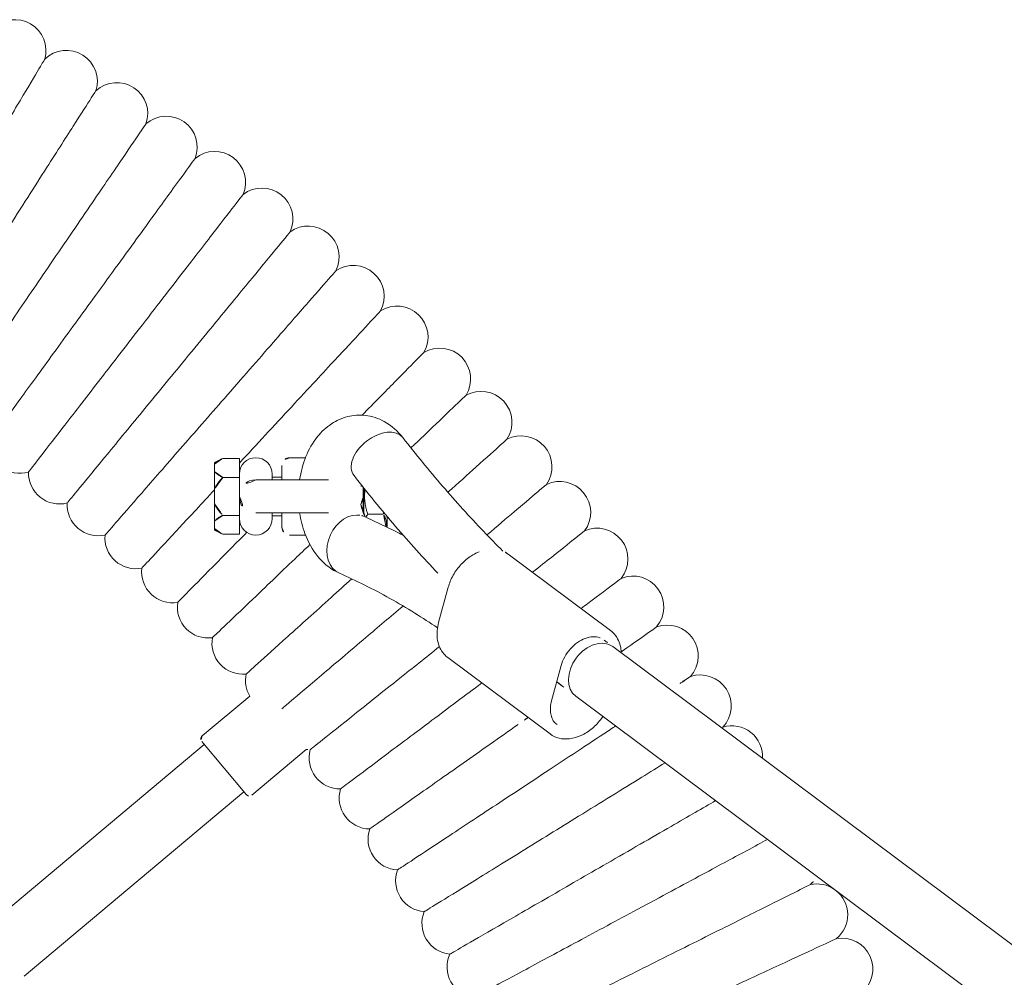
# Model space of a CAD drawing. Header units: metres. Extents: x 5515420 to 5516573, y 5683131 to 5683463.
# Tile 76 of 94: x 5516296.693 to 5516296.947, y 5683347.461 to 5683347.708. Entities that reach past the tile are written whole.
import ezdxf

# ---------------------------------------------------------------- set-up
doc = ezdxf.new("R2010")
doc.units = ezdxf.units.M
doc.layers.get('0').update_dxf_attribs({"linetype": 'CONTINUOUS', "lineweight": 18, "true_color": 0x000000})
doc.layers.add('A-Plac-Zabaw', color=81, linetype='CONTINUOUS')
doc.layers.get('0').off()

# ---------------------------------------------------------------- blocks, each defined once
blk = doc.blocks.new('Bocianie gniazdo-Junior')
at = {"lineweight": 0}
for p, q in [((-29.60236249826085, 41.3320204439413), (-4.683558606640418, 74.7095159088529)), ((-28.32025780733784, 40.3748331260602), (-4.683558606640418, 72.03501327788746)), ((-31.99523751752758, 38.6283528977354), (-30.01971091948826, 41.27447228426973)), ((-28.2005346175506, 39.7472375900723), (-29.11191365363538, 39.99618683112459)), ((-29.32096453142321, 37.06327109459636), (-27.34543793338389, 39.70939048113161)), ((-31.14014083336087, 37.07750405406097), (-30.22876179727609, 36.82855481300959)), ((-33.02667839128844, 34.99569203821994), (-33.02667839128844, 35.39569203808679)), ((-32.96970849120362, 35.49569203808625), (-32.71479817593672, 35.49569203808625)), ((-32.71479817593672, 35.49569203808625), (-32.69763209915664, 35.48424798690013)), ((-33.4885586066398, 34.89569203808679), (-33.70056162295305, 34.89569203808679)), ((-33.02450564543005, 34.89569203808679), (-33.4885586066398, 34.89569203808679)), ((-33.48855860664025, 34.87569203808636), (-33.72562233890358, 34.87569203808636)), ((-33.07887110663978, 34.87569203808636), (-33.4885586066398, 34.87569203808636)), ((-33.07887110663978, 34.87569203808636), (-33.07008609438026, 34.87569203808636)), ((-33.91355860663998, 33.98254171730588), (-33.91355860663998, 32.10069203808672)), ((-33.06355860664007, 32.10069203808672), (-33.06355860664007, 33.98254171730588)), ((-34.4885586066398, 33.38510150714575), (-34.4885586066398, 32.97569203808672)), ((-32.4885586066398, 32.97569203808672), (-32.4885586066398, 33.38510150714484)), ((-25.7625273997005, 31.99969737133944), (-26.94181732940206, 33.4051203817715)), ((-33.91355860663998, 32.77569203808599), (-34.28855860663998, 32.77569203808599)), ((-33.9885586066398, 32.5256920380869), (-33.9885586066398, 32.77569203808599)), ((-32.68855860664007, 32.77569203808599), (-33.06355860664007, 32.77569203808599)), ((-32.9885586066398, 32.5256920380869), (-32.9885586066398, 32.77569203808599)), ((-34.06355860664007, 32.5256920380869), (-33.91355860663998, 32.5256920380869)), ((-33.06355860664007, 32.5256920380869), (-32.91355860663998, 32.5256920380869)), ((-27.29461628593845, 30.7141221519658), (-28.32506581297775, 31.9421640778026)), ((-25.77485308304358, 31.85881416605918), (-26.46429308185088, 31.28030531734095)), ((-34.47005406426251, 31.67569203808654), (-33.97930633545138, 31.67569203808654)), ((-34.47005406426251, 31.24569203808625), (-34.47005406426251, 31.67569203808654)), ((-33.97930633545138, 31.67569203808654), (-33.60038109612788, 31.67569203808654)), ((-33.97930633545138, 31.67569203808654), (-33.97930633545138, 31.24569203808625)), ((-33.60038109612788, 31.67569203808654), (-33.48855860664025, 31.67569203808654)), ((-33.48855860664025, 31.67569203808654), (-33.37673611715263, 31.67569203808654)), ((-33.37673611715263, 31.67569203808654), (-32.99781087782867, 31.67569203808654)), ((-32.99781087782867, 31.67569203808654), (-32.50706314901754, 31.67569203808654)), ((-32.99781087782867, 31.24569203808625), (-32.99781087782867, 31.67569203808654)), ((-32.50706314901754, 31.67569203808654), (-32.50706314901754, 31.24569203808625)), ((-21.08365220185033, 26.11248627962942), (-25.85145752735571, 31.79453540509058)), ((-34.36005406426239, 31.03569203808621), (-34.47005406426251, 31.24569203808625)), ((-32.61706314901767, 31.03569203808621), (-32.50706314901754, 31.24569203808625)), ((-26.46429308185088, 31.28030531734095), (-27.15373308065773, 30.70179646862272)), ((-34.32086275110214, 31.03569203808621), (-34.36005406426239, 31.03569203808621)), ((-34.1284976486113, 31.03569203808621), (-34.32086275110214, 31.03569203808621)), ((-33.68092370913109, 31.03569203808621), (-34.1284976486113, 31.03569203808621)), ((-33.68092370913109, 31.03569203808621), (-33.29619350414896, 31.03569203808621)), ((-32.84861956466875, 31.03569203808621), (-33.29619350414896, 31.03569203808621)), ((-32.84861956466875, 31.03569203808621), (-32.65625446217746, 31.03569203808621)), ((-32.61706314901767, 31.03569203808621), (-32.65625446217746, 31.03569203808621)), ((-27.07712863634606, 30.76607522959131), (-22.30932331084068, 25.08402610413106))]:
    blk.add_line(p, q, dxfattribs=at)
for centre, radius, start, end in [((-21.2668430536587, 47.25599219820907), 0.8000000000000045, 37.95893301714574, 190.041066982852), ((-22.67034791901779, 46.60578250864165), 0.8000000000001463, 39.67321873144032, 141.8061046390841), ((-22.67034791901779, 46.60578250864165), 0.7999999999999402, 144.7056975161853, 191.7553526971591), ((-24.05377329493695, 45.91387732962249), 0.7999999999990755, 41.38750444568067, 60.80572161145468), ((-26.75545124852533, 44.40749466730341), 0.7999999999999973, 86.74269719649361, 196.898209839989), ((-28.07128545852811, 43.59436560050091), 0.7999999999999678, 46.53036158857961, 198.6124955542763), ((-29.36220560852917, 42.7422366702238), 0.7999999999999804, 48.24464730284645, 200.3267812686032), ((-30.62705615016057, 41.85187064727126), 0.800000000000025, 49.95893301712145, 202.0410669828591), ((-31.86470487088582, 40.92406452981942), 0.7999999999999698, 51.67321873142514, 203.7553526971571), ((-33.0740439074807, 39.95964882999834), 0.8000000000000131, 53.38750444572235, 205.4696384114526), ((-34.25399073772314, 38.95948683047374), 0.8000000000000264, 55.10179015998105, 207.1839241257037), ((-35.40348914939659, 37.92447381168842), 0.799999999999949, 56.81607587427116, 208.8982098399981), ((-21.32517470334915, 37.84426712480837), 0.8000000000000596, 245.9355262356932, 352.350188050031), ((-36.5215101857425, 36.85553625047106), 0.7999999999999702, 58.53036158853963, 210.6124955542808), ((-22.44709731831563, 37.19652480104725), 0.8000000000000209, 247.6498119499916, 354.0644737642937), ((-37.60705306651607, 35.75363099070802), 0.8000000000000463, 60.244647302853, 212.3267812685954), ((-23.54914028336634, 36.51550954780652), 0.7999999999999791, 249.3640976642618, 355.7787594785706), ((-24.63031712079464, 35.80183096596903), 0.800000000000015, 251.0783833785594, 357.4930451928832), ((-38.65914608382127, 34.61974438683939), 0.8000000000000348, 61.95893301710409, 214.0410669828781), ((-25.68966003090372, 35.05612789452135), 0.7999999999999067, 252.7926690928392, 359.2073309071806), ((-33.48855860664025, 34.45069203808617), 0.4249999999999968, 60.3062544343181, 119.6937455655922), ((-39.67684747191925, 33.4548914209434), 0.7999999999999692, 63.67321873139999, 215.7553526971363), ((-26.72622075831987, 34.27906783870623), 0.8000000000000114, 254.5069548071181, 0.9216166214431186), ((-27.73907144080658, 33.47134637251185), 0.8000000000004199, 355.251478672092, 2.635902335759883), ((-40.65924625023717, 32.26011479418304), 0.8000000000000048, 65.38750444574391, 217.4696384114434), ((-34.28855860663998, 32.97569203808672), 0.2000000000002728, 180.0000000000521, 269.9999999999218), ((-32.68855860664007, 32.97569203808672), 0.2000000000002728, 270.0000000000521, 359.9999999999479), ((-34.06355860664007, 32.10069203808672), 0.4249999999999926, 90, 269.9978998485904), ((-32.91355860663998, 32.10069203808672), 0.4249999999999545, 270.0033937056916, 90), ((-33.4885586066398, 32.10069203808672), 0.4250000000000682, 180, 269.9999999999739), ((-33.48855860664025, 32.10069203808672), 0.4250000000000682, 270.000000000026, 0), ((-41.60546303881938, 31.03648399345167), 0.8000000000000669, 67.10179015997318, 219.183924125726), ((-29.69003815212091, 31.76683808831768), 0.7999999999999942, 259.6498119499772, 6.064473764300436), ((-28.72730543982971, 32.63368651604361), 0.8000000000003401, 257.9355262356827, 300.1853891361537), ((-25.83913184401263, 31.93541861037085), 0.1000000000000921, 310.0000000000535, 40.00000000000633), ((-30.62640780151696, 30.87157703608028), 0.8000000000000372, 261.3640976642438, 7.778759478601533), ((-42.51465084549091, 29.78509433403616), 0.8000000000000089, 68.81607587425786, 220.8982098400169), ((-27.21801184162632, 30.77840091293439), 0.09999999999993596, 220.0000000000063, 310.0000000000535), ((-31.53557621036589, 29.94870473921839), 0.7999999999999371, 263.0783833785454, 9.493045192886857), ((-43.3859958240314, 28.5070659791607), 0.7999999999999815, 70.53036158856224, 222.6124955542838), ((-32.41672954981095, 28.99904729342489), 0.7999999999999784, 264.7926690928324, 11.20733090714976), ((-33.26907906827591, 28.02345477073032), 0.7999999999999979, 266.5069548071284, 12.921616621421), ((-44.21871800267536, 27.2035429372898), 0.7999999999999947, 72.24464730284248, 224.3267812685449), ((-34.09186179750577, 27.02280045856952), 0.800000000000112, 268.2212405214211, 14.63590233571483), ((-45.01207198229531, 25.87569203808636), 0.7999999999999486, 73.95893301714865, 226.0410669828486), ((-34.88434123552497, 25.99798007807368), 0.8000000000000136, 269.9355262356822, 16.35018805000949)]:
    blk.add_arc(centre, radius, start, end, dxfattribs=at)
at = {"lineweight": 0, "extrusion": (0, 0, -1)}
for centre, major_axis, ratio, start_param, end_param in [((-28.96131015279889, 40.85342678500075), (0.6410523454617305, -0.47859365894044), 0.7257463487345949, 1.392088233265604e-13, 3.141592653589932), ((-34.51598971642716, 35.27117981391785), (0.4921315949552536, -0.6307190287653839), 0.6293542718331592, -4.18332035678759e-13, 3.141592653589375), ((-34.51598971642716, 35.27117981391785), (0.4921315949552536, -0.6307190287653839), 0.6293542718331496, -4.529709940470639e-13, 3.14159265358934), ((-32.23253123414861, 34.58661478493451), (-0.731908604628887, 0.3229702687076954), 0.7693812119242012, -0.327295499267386, -3.113898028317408e-12), ((-32.23253123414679, 34.58661478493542), (0.7319086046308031, -0.3229702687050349), 0.7693812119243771, -7.638334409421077e-14, 2.814297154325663)]:
    blk.add_ellipse(centre, major_axis=major_axis, ratio=ratio, start_param=start_param, end_param=end_param, dxfattribs=at)
at = {"lineweight": 0}
for centre, major_axis, ratio, start_param, end_param in [((-28.96131015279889, 40.85342678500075), (-0.6410523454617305, 0.47859365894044), 0.7257463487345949, -1.740829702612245e-13, 3.141592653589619), ((-32.2325312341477, 34.58661478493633), (-0.7319086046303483, 0.322970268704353), 0.7693812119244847, 6.613484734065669e-13, 0.3272954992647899), ((-32.23253123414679, 34.58661478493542), (-0.7319086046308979, 0.3229702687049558), 0.7693812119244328, 0.3272954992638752, 3.14159265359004)]:
    blk.add_ellipse(centre, major_axis=major_axis, ratio=ratio, start_param=start_param, end_param=end_param, dxfattribs=at)
for points, knots in [([(-22.05458948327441, 47.11650899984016), (-22.05458810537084, 47.11650602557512), (-22.02344343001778, 47.04927893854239), (-21.88478586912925, 46.7499807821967), (-21.76158021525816, 46.484036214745), (-21.43741292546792, 45.78430753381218), (-21.24094214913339, 45.36021712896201), (-20.89548886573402, 44.61454173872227), (-20.76459699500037, 44.33200615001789), (-20.49312235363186, 43.74601675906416), (-20.35334139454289, 43.44429370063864), (-20.21262188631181, 43.14054474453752)], [21.67347738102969, 21.67347738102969, 21.67347738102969, 21.67347738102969, 23.11543581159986, 23.11543581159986, 24.9165617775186, 24.9165617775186, 26.69231811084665, 26.69231811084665, 27.68926990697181, 27.68926990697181, 28.69405322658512, 28.69405322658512, 28.69405322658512, 28.69405322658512]), ([(-23.45356907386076, 46.44279593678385), (-23.45356760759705, 46.44279300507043), (-23.42042574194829, 46.37652771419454), (-23.27287659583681, 46.08151151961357), (-23.14177022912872, 45.81937173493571), (-22.79681531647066, 45.12965384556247), (-22.58774561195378, 44.71163076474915), (-22.22013971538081, 43.97662351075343), (-22.08085424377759, 43.69813006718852), (-21.79197095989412, 43.12052423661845), (-21.64322637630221, 42.8231178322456), (-21.49348305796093, 42.5237145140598)], [21.67347738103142, 21.67347738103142, 21.67347738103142, 21.67347738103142, 23.11543581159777, 23.11543581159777, 24.91656177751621, 24.91656177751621, 26.69231811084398, 26.69231811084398, 27.68926990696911, 27.68926990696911, 28.69405322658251, 28.69405322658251, 28.69405322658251, 28.69405322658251]), ([(-24.61910617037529, 45.33234121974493), (-24.53923368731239, 45.18391327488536), (-24.43802788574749, 44.99584138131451), (-24.1360250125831, 44.43462600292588), (-23.91454352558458, 44.02304443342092), (-23.52511407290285, 43.29936324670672), (-23.37755967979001, 43.02516123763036), (-23.0715263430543, 42.45645600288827), (-22.91395128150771, 42.16363247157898), (-22.75531819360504, 41.86884279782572)], [23.73630017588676, 23.73630017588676, 23.73630017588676, 23.73630017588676, 24.91656177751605, 24.91656177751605, 26.6923181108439, 26.6923181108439, 27.68926990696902, 27.68926990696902, 28.69405322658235, 28.69405322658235, 28.69405322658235, 28.69405322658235]), ([(-25.62132044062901, 43.9899251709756), (-25.43447761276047, 43.6663039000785), (-25.20927290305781, 43.27623790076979), (-24.80924380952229, 42.58336718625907), (-24.65355257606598, 42.31370205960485), (-24.33064312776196, 41.75440648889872), (-24.16437863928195, 41.46642794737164), (-23.99699777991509, 41.1765157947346)], [24.98994647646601, 24.98994647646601, 24.98994647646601, 24.98994647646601, 26.69231811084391, 26.69231811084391, 27.68926990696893, 27.68926990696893, 28.69405322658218, 28.69405322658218, 28.69405322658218, 28.69405322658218]), ([(-28.82944451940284, 43.33903280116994), (-28.82944271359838, 43.33903006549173), (-28.78862622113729, 43.27719572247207), (-28.65258887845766, 43.07110795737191), (-28.57920708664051, 42.95993929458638), (-28.48901142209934, 42.8232987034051)], [21.67347738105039, 21.67347738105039, 21.67347738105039, 21.67347738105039, 23.11543581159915, 23.11543581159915, 24.10132240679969, 24.10132240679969, 24.10132240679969, 24.10132240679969]), ([(-26.59808092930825, 42.68160319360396), (-26.4822197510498, 42.49411253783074), (-26.35795141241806, 42.29301711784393), (-26.07137945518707, 41.82927624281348), (-25.90769074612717, 41.56438938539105), (-25.56819423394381, 41.01500412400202), (-25.39338914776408, 40.73212835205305), (-25.21741034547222, 40.44735323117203)], [25.85001267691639, 25.85001267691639, 25.85001267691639, 25.85001267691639, 26.69231811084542, 26.69231811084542, 27.68926990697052, 27.68926990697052, 28.69405322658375, 28.69405322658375, 28.69405322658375, 28.69405322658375]), ([(-21.49348305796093, 42.5237145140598), (-21.22868033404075, 41.99425640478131), (-20.96483197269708, 41.46670648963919), (-20.46776158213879, 40.47284228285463), (-20.23951298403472, 40.01647208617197), (-19.84972647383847, 39.23711594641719), (-19.69214581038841, 38.92204229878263), (-19.46974282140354, 38.47736006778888), (-19.40712204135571, 38.35215335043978), (-19.39556424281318, 38.32904418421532), (-19.39503726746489, 38.32799052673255), (-19.39503726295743, 38.32799051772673)], [0, 0, 0, 0, 1.776836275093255, 1.776836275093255, 3.56156140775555, 3.56156140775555, 5.352037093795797, 5.352037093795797, 7.144285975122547, 7.144285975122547, 7.324569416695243, 7.324569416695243, 7.324569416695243, 7.324569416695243]), ([(-30.11238694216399, 42.46433746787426), (-30.1123850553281, 42.46433478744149), (-30.06973702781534, 42.4037491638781), (-29.87986600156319, 42.13401911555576), (-29.71115407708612, 41.89434760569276), (-29.48115512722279, 41.56761198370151), (-29.47463796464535, 41.55835372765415), (-29.46807916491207, 41.54903632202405)], [21.67347738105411, 21.67347738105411, 21.67347738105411, 21.67347738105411, 23.11543581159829, 23.11543581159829, 24.9165617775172, 24.9165617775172, 24.96873771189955, 24.96873771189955, 24.96873771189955, 24.96873771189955]), ([(-22.75531819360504, 41.86884279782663), (-22.47479500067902, 41.34754335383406), (-22.19528282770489, 40.82812269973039), (-21.66870299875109, 39.84957340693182), (-21.42690403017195, 39.40023563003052), (-21.01397717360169, 38.63288895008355), (-20.84704146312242, 38.32267041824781), (-20.61143513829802, 37.88484050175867), (-20.54509676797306, 37.76156315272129), (-20.53285282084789, 37.73881008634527), (-20.53229456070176, 37.73777266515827), (-20.53229455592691, 37.73777265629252)], [0, 0, 0, 0, 1.776836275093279, 1.776836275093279, 3.561561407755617, 3.561561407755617, 5.352037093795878, 5.352037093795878, 7.144285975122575, 7.144285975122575, 7.324569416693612, 7.324569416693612, 7.324569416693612, 7.324569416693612]), ([(-31.3685882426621, 41.55165379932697), (-31.36858627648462, 41.55165117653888), (-31.32414488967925, 41.49236850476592), (-31.1262897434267, 41.22843925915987), (-30.95048344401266, 40.993922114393), (-30.67633837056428, 40.62822577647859), (-30.63348237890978, 40.57105794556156), (-30.58908130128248, 40.51182904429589)], [21.67347738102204, 21.67347738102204, 21.67347738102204, 21.67347738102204, 23.11543581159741, 23.11543581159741, 24.91656177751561, 24.91656177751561, 25.23531987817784, 25.23531987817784, 25.23531987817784, 25.23531987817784]), ([(-29.43939837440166, 41.55030276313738), (-29.47020213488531, 41.54939771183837), (-29.50063636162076, 41.54705045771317), (-29.59729394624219, 41.53475110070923), (-29.66152581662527, 41.51897364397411), (-29.78181642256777, 41.47283138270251), (-29.83786793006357, 41.44244409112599), (-29.93833463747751, 41.36804606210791), (-29.98271344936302, 41.32402855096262), (-30.01971091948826, 41.27447228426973)], [5.045721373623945, 5.045721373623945, 5.045721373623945, 5.045721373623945, 5.142089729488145, 5.142089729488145, 5.356940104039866, 5.356940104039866, 5.571790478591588, 5.571790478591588, 5.786640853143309, 5.786640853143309, 5.786640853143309, 5.786640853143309]), ([(-27.55203120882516, 41.40383435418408), (-27.52602558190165, 41.36443751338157), (-27.49973652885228, 41.32461130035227), (-27.31039122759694, 41.03776542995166), (-27.13885156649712, 40.77789395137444), (-26.78307188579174, 40.23891077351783), (-26.59988267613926, 39.96139098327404), (-26.41546345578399, 39.68200780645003)], [26.52964511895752, 26.52964511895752, 26.52964511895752, 26.52964511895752, 26.69231811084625, 26.69231811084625, 27.68926990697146, 27.68926990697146, 28.69405322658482, 28.69405322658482, 28.69405322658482, 28.69405322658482]), ([(-29.11191365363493, 39.99618683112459), (-29.18779057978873, 40.01691311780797), (-29.26447360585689, 40.04814776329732), (-29.41120778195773, 40.12885457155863), (-29.48122822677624, 40.17830759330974), (-29.6072538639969, 40.29030821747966), (-29.66322880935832, 40.35283635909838), (-29.75550745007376, 40.48407764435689), (-29.79179259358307, 40.55275310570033), (-29.8419256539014, 40.68896684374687), (-29.85561578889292, 40.75642028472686), (-29.86065391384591, 40.88472039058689), (-29.85126346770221, 40.94512797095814), (-29.83108233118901, 40.99970885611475), (-29.8306320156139, 41.00090905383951), (-29.83017645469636, 41.00210576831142)], [4.712388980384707, 4.712388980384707, 4.712388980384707, 4.712388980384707, 5.019249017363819, 5.019249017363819, 5.326128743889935, 5.326128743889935, 5.633064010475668, 5.633064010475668, 5.939823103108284, 5.939823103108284, 6.24851655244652, 6.24851655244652, 6.568603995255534, 6.568603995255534, 6.575822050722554, 6.575822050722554, 6.575822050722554, 6.575822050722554]), ([(-27.34543793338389, 39.70939048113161), (-27.29430627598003, 39.77787878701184), (-27.25745022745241, 39.85689321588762), (-27.21497479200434, 40.02873748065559), (-27.21020535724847, 40.12179739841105), (-27.23299944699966, 40.31490360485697), (-27.26210868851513, 40.41511478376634), (-27.35173257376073, 40.61166550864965), (-27.41299926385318, 40.70786614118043), (-27.56102537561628, 40.8855279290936), (-27.64789970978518, 40.9668925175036), (-27.76102874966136, 41.04984117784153), (-27.77920989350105, 41.06255255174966), (-27.79765246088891, 41.07483693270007)], [2.645048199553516, 2.645048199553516, 2.645048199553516, 2.645048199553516, 2.941978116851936, 2.941978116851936, 3.247764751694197, 3.247764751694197, 3.568679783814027, 3.568679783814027, 3.897401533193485, 3.897401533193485, 4.227734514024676, 4.227734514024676, 4.289778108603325, 4.289778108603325, 4.289778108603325, 4.289778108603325]), ([(-23.99699777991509, 41.1765157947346), (-23.70100522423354, 40.66384164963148), (-23.40607944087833, 40.15301520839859), (-22.85046153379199, 39.19065676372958), (-22.59532863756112, 38.74875362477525), (-22.15963106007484, 37.99410328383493), (-21.98348973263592, 37.68901755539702), (-21.7348909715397, 37.25843187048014), (-21.66489439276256, 37.13719423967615), (-21.65197525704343, 37.11481764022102), (-21.65138621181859, 37.11379738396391), (-21.6513862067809, 37.11379737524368)], [0, 0, 0, 0, 1.776836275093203, 1.776836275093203, 3.561561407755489, 3.561561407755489, 5.352037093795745, 5.352037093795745, 7.144285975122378, 7.144285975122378, 7.324569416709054, 7.324569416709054, 7.324569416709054, 7.324569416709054]), ([(-32.59692395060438, 40.60179877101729), (-32.59692190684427, 40.6017962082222), (-32.55072694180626, 40.54386955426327), (-32.34506478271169, 40.28597736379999), (-32.16232147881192, 40.05682450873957), (-31.80102253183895, 39.60376995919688), (-31.66869673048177, 39.43783865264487), (-31.52521745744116, 39.25792133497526)], [21.67347738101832, 21.67347738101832, 21.67347738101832, 21.67347738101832, 23.11543581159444, 23.11543581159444, 24.9165617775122, 24.9165617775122, 25.80320097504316, 25.80320097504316, 25.80320097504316, 25.80320097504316]), ([(-25.21741034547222, 40.44735323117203), (-24.90621338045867, 39.94376329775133), (-24.59613798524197, 39.44198832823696), (-24.01197935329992, 38.4966821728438), (-23.74374090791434, 38.06260923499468), (-23.28566261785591, 37.32133074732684), (-23.10047334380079, 37.0216509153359), (-22.83910467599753, 36.59869489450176), (-22.76551254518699, 36.47960550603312), (-22.75192978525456, 36.45762540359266), (-22.75131048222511, 36.4566232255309), (-22.75131047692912, 36.45662321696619)], [0, 0, 0, 0, 1.776836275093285, 1.776836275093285, 3.561561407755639, 3.561561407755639, 5.35203709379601, 5.35203709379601, 7.144285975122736, 7.144285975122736, 7.324569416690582, 7.324569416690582, 7.324569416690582, 7.324569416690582]), ([(-27.58583256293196, 39.88886310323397), (-27.60791370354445, 39.8592865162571), (-27.63436952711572, 39.83295229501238), (-27.69583684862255, 39.7874342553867), (-27.73087899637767, 39.7682614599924), (-27.80885295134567, 39.7383514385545), (-27.85178496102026, 39.72763939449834), (-27.94380772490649, 39.71592980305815), (-27.992884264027, 39.71494344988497), (-28.09469084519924, 39.72334131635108), (-28.14740881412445, 39.73272592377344), (-28.2005346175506, 39.7472375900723)], [3.63813710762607, 3.63813710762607, 3.63813710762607, 3.63813710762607, 3.852987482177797, 3.852987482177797, 4.067837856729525, 4.067837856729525, 4.282688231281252, 4.282688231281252, 4.49753860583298, 4.49753860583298, 4.712388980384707, 4.712388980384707, 4.712388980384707, 4.712388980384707]), ([(-33.79629453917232, 39.61562263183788), (-33.7962924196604, 39.61562013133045), (-33.74838522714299, 39.55910134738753), (-33.53510015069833, 39.30747706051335), (-33.34558342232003, 39.08389361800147), (-32.91920055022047, 38.58086598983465), (-32.71649572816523, 38.34172381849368), (-32.49226014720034, 38.07718061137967)], [21.67347738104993, 21.67347738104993, 21.67347738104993, 21.67347738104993, 23.1154358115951, 23.1154358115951, 24.91656177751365, 24.91656177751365, 26.17400491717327, 26.17400491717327, 26.17400491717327, 26.17400491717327]), ([(-26.41546345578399, 39.68200780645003), (-26.08934064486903, 39.1879528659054), (-25.76439319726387, 38.69567852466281), (-25.15221674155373, 37.76827083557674), (-24.87111285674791, 37.34241665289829), (-24.39106389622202, 36.61517356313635), (-24.1969924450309, 36.32116788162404), (-23.92308783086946, 35.9062201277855), (-23.84596602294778, 35.78938558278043), (-23.83173179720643, 35.76782165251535), (-23.83108279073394, 35.76683844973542), (-23.8310827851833, 35.7668384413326)], [0, 0, 0, 0, 1.776836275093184, 1.776836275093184, 3.56156140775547, 3.56156140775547, 5.352037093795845, 5.352037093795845, 7.144285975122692, 7.144285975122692, 7.32456941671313, 7.32456941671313, 7.32456941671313, 7.32456941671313]), ([(-27.59008469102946, 38.88116460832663), (-27.24932795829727, 38.39708690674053), (-26.90979933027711, 37.91475384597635), (-26.27015303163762, 37.00607477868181), (-25.9764353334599, 36.58882054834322), (-25.47484541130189, 35.87626383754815), (-25.27206550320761, 35.58819548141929), (-24.98587012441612, 35.18162742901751), (-24.9052876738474, 35.06715231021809), (-24.89041472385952, 35.04602385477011), (-24.88973659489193, 35.04506050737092), (-24.88973658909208, 35.04506049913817)], [0, 0, 0, 0, 1.776836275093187, 1.776836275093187, 3.561561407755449, 3.561561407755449, 5.352037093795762, 5.352037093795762, 7.144285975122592, 7.144285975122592, 7.324569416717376, 7.324569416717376, 7.324569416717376, 7.324569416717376]), ([(-35.00812131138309, 35.90189884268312), (-34.57705247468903, 36.23824923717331), (-34.15942494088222, 36.58045799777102), (-33.35195109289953, 37.27573936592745), (-32.96210493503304, 37.62881181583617), (-32.41293345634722, 38.15242099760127), (-32.24236336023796, 38.31903250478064), (-32.07488716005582, 38.48666666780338)], [2.482146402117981, 2.482146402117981, 2.482146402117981, 2.482146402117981, 2.5292008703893, 2.5292008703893, 2.576255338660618, 2.576255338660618, 2.598010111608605, 2.598010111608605, 2.598010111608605, 2.598010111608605]), ([(-34.96562640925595, 38.59400814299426), (-34.96562421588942, 38.59400570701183), (-34.91604767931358, 38.53894538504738), (-34.69533060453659, 38.29381423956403), (-34.49921009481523, 38.07600034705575), (-34.05190089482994, 37.57921315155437), (-33.83413425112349, 37.33735879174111), (-33.59278831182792, 37.06931697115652)], [21.67347738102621, 21.67347738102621, 21.67347738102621, 21.67347738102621, 23.11543581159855, 23.11543581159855, 24.91656177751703, 24.91656177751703, 26.21607273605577, 26.21607273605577, 26.21607273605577, 26.21607273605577]), ([(-28.6637677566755, 37.94355340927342), (-28.33444236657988, 37.50424918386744), (-28.00745624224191, 37.06806542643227), (-27.36478751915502, 36.21077627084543), (-27.05871892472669, 35.80249549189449), (-26.53603703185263, 35.10526299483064), (-26.32473018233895, 34.82338982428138), (-26.02650022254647, 34.4255654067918), (-25.94252926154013, 34.31355218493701), (-25.92703090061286, 34.29287811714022), (-25.92632425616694, 34.29193548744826), (-25.92632425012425, 34.29193547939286)], [0.12757116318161, 0.12757116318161, 0.12757116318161, 0.12757116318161, 1.7768362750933, 1.7768362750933, 3.561561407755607, 3.561561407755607, 5.352037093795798, 5.352037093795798, 7.144285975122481, 7.144285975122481, 7.324569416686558, 7.324569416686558, 7.324569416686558, 7.324569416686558]), ([(-32.05501205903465, 37.87394827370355), (-32.04852676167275, 37.85773894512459), (-32.04161656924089, 37.84159453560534), (-31.98894287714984, 37.72607787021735), (-31.9276761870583, 37.62987723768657), (-31.77965007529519, 37.4522154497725), (-31.6927757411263, 37.37085086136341), (-31.50227891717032, 37.23117446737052), (-31.39868021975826, 37.17288542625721), (-31.24173110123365, 37.10868880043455), (-31.191039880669, 37.0914074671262), (-31.14014083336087, 37.07750405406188)], [6.657190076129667, 6.657190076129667, 6.657190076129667, 6.657190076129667, 6.710272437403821, 6.710272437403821, 7.038994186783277, 7.038994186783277, 7.369327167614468, 7.369327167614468, 7.699713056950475, 7.699713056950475, 7.853981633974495, 7.853981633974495, 7.853981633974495, 7.853981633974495]), ([(-36.1038728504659, 37.53786978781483), (-36.10387058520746, 37.53786741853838), (-36.05266908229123, 37.4843148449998), (-35.82471758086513, 37.24589626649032), (-35.62216884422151, 37.03404689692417), (-35.17453795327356, 36.56586169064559), (-34.96843613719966, 36.35029609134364), (-34.74101519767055, 36.11243243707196)], [21.67347738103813, 21.67347738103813, 21.67347738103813, 21.67347738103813, 23.11543581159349, 23.11543581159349, 24.91656177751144, 24.91656177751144, 26.11982788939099, 26.11982788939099, 26.11982788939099, 26.11982788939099]), ([(-30.22876179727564, 36.82855481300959), (-30.15787452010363, 36.80919148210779), (-30.08658380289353, 36.79638706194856), (-29.94606676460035, 36.78479603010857), (-29.87683695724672, 36.78601051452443), (-29.74338150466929, 36.80299227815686), (-29.6791496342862, 36.81876973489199), (-29.5588590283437, 36.86491199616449), (-29.502807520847, 36.89529928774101), (-29.40234081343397, 36.9696973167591), (-29.35796200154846, 37.01371482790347), (-29.32096453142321, 37.06327109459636)], [1.570796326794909, 1.570796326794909, 1.570796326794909, 1.570796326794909, 1.785646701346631, 1.785646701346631, 2.000497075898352, 2.000497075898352, 2.215347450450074, 2.215347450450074, 2.430197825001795, 2.430197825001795, 2.645048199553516, 2.645048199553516, 2.645048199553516, 2.645048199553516]), ([(-34.02385812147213, 34.64046078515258), (-33.57297218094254, 34.9922738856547), (-33.13541655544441, 35.35078211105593), (-32.29508364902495, 36.07435701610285), (-31.89184527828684, 36.4392121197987), (-31.50242464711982, 36.80985788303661)], [2.482146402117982, 2.482146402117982, 2.482146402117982, 2.482146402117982, 2.529200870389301, 2.529200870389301, 2.575464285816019, 2.575464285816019, 2.575464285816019, 2.575464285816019]), ([(-30.08847285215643, 36.7989407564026), (-30.22043905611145, 36.60415424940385), (-30.34742927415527, 36.4083601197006), (-30.60183615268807, 35.99808309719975), (-30.72835605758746, 35.78343703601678), (-30.96948921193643, 35.35223003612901), (-31.08410249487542, 35.13566914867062), (-31.30135556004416, 34.70086370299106), (-31.40399538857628, 34.48261918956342), (-31.50062262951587, 34.2636445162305)], [5.894258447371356, 5.894258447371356, 5.894258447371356, 5.894258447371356, 5.924346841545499, 5.924346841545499, 5.957014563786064, 5.957014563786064, 5.989682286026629, 5.989682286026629, 6.022350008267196, 6.022350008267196, 6.022350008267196, 6.022350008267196]), ([(-29.60339337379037, 36.84803015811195), (-29.32298268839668, 36.49640628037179), (-29.04621263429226, 36.149347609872), (-28.43514035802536, 35.38308721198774), (-28.116994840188, 34.98414535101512), (-27.5736888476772, 34.30286118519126), (-27.35404420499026, 34.02743551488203), (-27.04404662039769, 33.6387108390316), (-26.95676231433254, 33.52925978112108), (-26.94065241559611, 33.50905860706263), (-26.9399178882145, 33.50813753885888), (-26.93991788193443, 33.50813753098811)], [0.4203480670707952, 0.4203480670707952, 0.4203480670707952, 0.4203480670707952, 1.776836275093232, 1.776836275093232, 3.561561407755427, 3.561561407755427, 5.352037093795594, 5.352037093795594, 7.144285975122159, 7.144285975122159, 7.32456941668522, 7.32456941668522, 7.32456941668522, 7.32456941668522]), ([(-37.21001497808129, 36.44815295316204), (-37.21001264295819, 36.44815065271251), (-37.15723200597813, 36.39615376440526), (-36.92225012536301, 36.16466116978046), (-36.71345447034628, 35.9589659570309), (-36.19627536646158, 35.44946653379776), (-35.90887762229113, 35.16633640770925), (-35.58714785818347, 34.84938406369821)], [21.67347738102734, 21.67347738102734, 21.67347738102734, 21.67347738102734, 23.11543581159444, 23.11543581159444, 24.91656177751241, 24.91656177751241, 26.48276527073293, 26.48276527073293, 26.48276527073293, 26.48276527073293]), ([(-35.00812131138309, 35.90189884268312), (-35.17002067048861, 35.77557351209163), (-35.31707460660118, 35.61703584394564), (-35.50488691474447, 35.27350257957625), (-35.56154780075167, 35.1051384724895), (-35.59754009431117, 34.77759493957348), (-35.58626796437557, 34.62179966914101), (-35.51181402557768, 34.32569495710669), (-35.44790217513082, 34.18661099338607), (-35.2743219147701, 33.92003441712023), (-35.15907784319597, 33.79881317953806), (-34.87571596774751, 33.56925624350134), (-34.70117019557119, 33.47164066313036), (-34.32471134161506, 33.31800399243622), (-34.12127812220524, 33.26470960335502), (-33.91355860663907, 33.23404960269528)], [5.623739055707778, 5.623739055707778, 5.623739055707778, 5.623739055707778, 5.963813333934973, 5.963813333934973, 6.216815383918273, 6.216815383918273, 6.434122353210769, 6.434122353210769, 6.65839182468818, 6.65839182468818, 6.924542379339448, 6.924542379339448, 7.260440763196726, 7.260440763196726, 7.614638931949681, 7.614638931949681, 7.614638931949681, 7.614638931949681]), ([(-32.47819036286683, 35.91856177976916), (-32.52779639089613, 35.82374117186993), (-32.57640473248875, 35.72868923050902), (-32.74387940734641, 35.39350914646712), (-32.8573859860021, 35.1521883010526), (-32.96443983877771, 34.90958505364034)], [5.976708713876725, 5.976708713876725, 5.976708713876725, 5.976708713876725, 5.989682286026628, 5.989682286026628, 6.022350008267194, 6.022350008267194, 6.022350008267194, 6.022350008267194]), ([(-30.65341146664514, 35.90778837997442), (-30.37574941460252, 35.58021498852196), (-30.10192363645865, 35.25716746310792), (-29.48025343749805, 34.52374849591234), (-29.15031577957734, 34.13450265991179), (-28.58687201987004, 33.46977666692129), (-28.35908619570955, 33.20104504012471), (-28.1099530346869, 32.90712877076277), (-28.04275878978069, 32.82785597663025), (-27.99767639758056, 32.77466976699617)], [0.4800851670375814, 0.4800851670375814, 0.4800851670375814, 0.4800851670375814, 1.776836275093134, 1.776836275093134, 3.561561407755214, 3.561561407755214, 5.352037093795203, 5.352037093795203, 6.337952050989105, 6.337952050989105, 6.337952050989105, 6.337952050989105]), ([(-38.28306264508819, 35.32583308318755), (-38.28306024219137, 35.32583085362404), (-38.22874771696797, 35.2754361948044), (-37.98694579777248, 35.05107680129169), (-37.77209012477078, 34.85171987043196), (-37.20678180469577, 34.32719040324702), (-36.86416067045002, 34.00928444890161), (-36.26173216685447, 33.45031248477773), (-36.03347266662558, 33.23851861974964), (-35.56005391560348, 32.79925021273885), (-35.31629292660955, 32.573073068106), (-35.07089522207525, 32.34537727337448)], [21.67347738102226, 21.67347738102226, 21.67347738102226, 21.67347738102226, 23.11543581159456, 23.11543581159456, 24.91656177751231, 24.91656177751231, 26.69231811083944, 26.69231811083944, 27.68926990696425, 27.68926990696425, 28.69405322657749, 28.69405322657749, 28.69405322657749, 28.69405322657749]), ([(-33.28032324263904, 34.81950977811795), (-33.26614409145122, 34.8218050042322), (-33.25220185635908, 34.82432047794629), (-33.18540421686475, 34.83760609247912), (-33.13662847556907, 34.85130202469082), (-33.05611145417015, 34.88025540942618), (-33.02346971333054, 34.89534973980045), (-32.97603545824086, 34.92155719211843), (-32.96000495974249, 34.93288189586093), (-32.95087892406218, 34.94023189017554)], [8.115466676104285, 8.115466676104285, 8.115466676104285, 8.115466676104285, 8.171660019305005, 8.171660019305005, 8.39033771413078, 8.39033771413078, 8.594153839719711, 8.594153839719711, 8.780610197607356, 8.780610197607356, 8.780610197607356, 8.780610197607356]), ([(-33.77644376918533, 34.83524581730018), (-33.77208678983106, 34.83422139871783), (-33.76769289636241, 34.83321671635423), (-33.74185953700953, 34.82747724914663), (-33.7196342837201, 34.82320701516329), (-33.69679397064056, 34.81950977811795)], [7.48324802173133, 7.48324802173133, 7.48324802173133, 7.48324802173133, 7.501978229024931, 7.501978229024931, 7.592496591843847, 7.592496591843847, 7.592496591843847, 7.592496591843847]), ([(-31.35481671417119, 34.58379770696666), (-31.19067631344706, 34.40150132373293), (-31.02910236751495, 34.2220552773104), (-30.49919123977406, 33.63352934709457), (-30.15775678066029, 33.2543279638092), (-29.57467961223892, 32.60675516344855), (-29.33895650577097, 32.34495813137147), (-29.00626642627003, 31.9754683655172), (-28.91259271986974, 31.87143317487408), (-28.89530354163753, 31.85223159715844), (-28.89451524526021, 31.85135610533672), (-28.89451523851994, 31.85135609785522)], [1.023358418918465, 1.023358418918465, 1.023358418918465, 1.023358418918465, 1.77683627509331, 1.77683627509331, 3.561561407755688, 3.561561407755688, 5.35203709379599, 5.35203709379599, 7.144285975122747, 7.144285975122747, 7.324569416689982, 7.324569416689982, 7.324569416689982, 7.324569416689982]), ([(-39.32205532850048, 34.17191480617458), (-39.32205285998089, 34.17191264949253), (-39.26625706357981, 34.12316533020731), (-39.01785155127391, 33.90613996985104), (-38.79712818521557, 33.71329977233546), (-38.2163813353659, 33.205916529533), (-37.86440324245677, 32.89840253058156), (-37.24552245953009, 32.35770267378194), (-37.0110292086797, 32.15283209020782), (-36.5246814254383, 31.72792282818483), (-36.27426334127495, 31.50913913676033), (-36.02216384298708, 31.28888643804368)], [21.67347738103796, 21.67347738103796, 21.67347738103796, 21.67347738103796, 23.11543581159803, 23.11543581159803, 24.91656177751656, 24.91656177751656, 26.69231811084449, 26.69231811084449, 27.68926990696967, 27.68926990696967, 28.69405322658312, 28.69405322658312, 28.69405322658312, 28.69405322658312]), ([(-33.06355860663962, 33.23404960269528), (-32.8794813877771, 33.26121993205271), (-32.69877140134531, 33.30622814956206), (-32.31428900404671, 33.44984990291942), (-32.11340666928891, 33.55756397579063), (-31.77732805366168, 33.83360926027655), (-31.63595119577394, 33.99440878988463), (-31.52275734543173, 34.21541793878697), (-31.51136435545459, 34.23930183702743), (-31.50062262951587, 34.2636445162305)], [8.093324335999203, 8.093324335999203, 8.093324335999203, 8.093324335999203, 8.407208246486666, 8.407208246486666, 8.79002030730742, 8.79002030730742, 9.124354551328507, 9.124354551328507, 9.163942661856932, 9.163942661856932, 9.163942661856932, 9.163942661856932]), ([(-32.24236708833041, 33.49905140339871), (-32.11826520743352, 33.36925101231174), (-31.99585984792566, 33.24122504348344), (-31.49104167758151, 32.71322663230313), (-31.13841604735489, 32.34440913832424), (-30.53622740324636, 31.71456919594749), (-30.29277801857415, 31.45994110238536), (-29.94918338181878, 31.10056928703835), (-29.85243933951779, 30.99938295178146), (-29.83458347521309, 30.98070718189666), (-29.8337693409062, 30.97985566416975), (-29.83376933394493, 30.97985565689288)], [1.220289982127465, 1.220289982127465, 1.220289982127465, 1.220289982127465, 1.776836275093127, 1.776836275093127, 3.561561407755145, 3.561561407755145, 5.352037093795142, 5.352037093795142, 7.144285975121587, 7.144285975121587, 7.324569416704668, 7.324569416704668, 7.324569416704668, 7.324569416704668]), ([(-40.32606298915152, 32.98743103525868), (-40.32606045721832, 32.98742895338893), (-40.26883133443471, 32.94037260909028), (-40.01404458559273, 32.73087554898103), (-39.78765110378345, 32.54472470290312), (-39.19198557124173, 32.05494186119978), (-38.83096558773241, 31.7580950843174), (-38.19618650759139, 31.23615133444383), (-37.95566940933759, 31.03838741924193), (-37.45682794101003, 30.62821765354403), (-37.19997691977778, 30.41702325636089), (-36.94140129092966, 30.20441080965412)], [21.67347738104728, 21.67347738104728, 21.67347738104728, 21.67347738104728, 23.11543581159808, 23.11543581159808, 24.91656177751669, 24.91656177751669, 26.69231811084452, 26.69231811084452, 27.68926990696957, 27.68926990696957, 28.69405322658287, 28.69405322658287, 28.69405322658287, 28.69405322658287]), ([(-32.55906193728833, 31.86626270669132), (-32.27555154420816, 31.5869622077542), (-32.01351785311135, 31.32881949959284), (-31.47065467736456, 30.79401739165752), (-31.21969693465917, 30.54678616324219), (-30.86550530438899, 30.19785398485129), (-30.76577752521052, 30.09960708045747), (-30.74737095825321, 30.08147383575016), (-30.74653171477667, 30.08064705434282), (-30.74653170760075, 30.08064704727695)], [2.225480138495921, 2.225480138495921, 2.225480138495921, 2.225480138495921, 3.561561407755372, 3.561561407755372, 5.352037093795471, 5.352037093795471, 7.144285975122, 7.144285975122, 7.324569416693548, 7.324569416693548, 7.324569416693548, 7.324569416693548]), ([(-41.29418690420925, 31.77344204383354), (-41.2941843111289, 31.77344003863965), (-41.2355730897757, 31.72811679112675), (-40.97463317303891, 31.52633555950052), (-40.74277222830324, 31.34704069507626), (-40.13272121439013, 30.87529667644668), (-39.76298250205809, 30.58938283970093), (-39.11287333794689, 30.08666240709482), (-38.86654768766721, 29.89618218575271), (-38.35565906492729, 29.50111907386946), (-38.09260502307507, 29.29770301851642), (-37.82778472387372, 29.09292114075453)], [21.67347738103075, 21.67347738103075, 21.67347738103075, 21.67347738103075, 23.11543581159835, 23.11543581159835, 24.91656177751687, 24.91656177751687, 26.6923181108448, 26.6923181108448, 27.68926990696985, 27.68926990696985, 28.69405322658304, 28.69405322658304, 28.69405322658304, 28.69405322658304]), ([(-36.02216384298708, 31.28888643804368), (-35.57635674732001, 30.89939650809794), (-35.13215636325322, 30.5113103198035), (-34.29531637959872, 29.78018524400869), (-33.91104977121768, 29.44446161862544), (-33.25482694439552, 28.87113700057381), (-32.98953292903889, 28.63935659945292), (-32.6151076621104, 28.31223109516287), (-32.50968280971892, 28.2201241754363), (-32.49022474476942, 28.20312417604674), (-32.48933755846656, 28.20234906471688), (-32.48933755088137, 28.20234905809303)], [0, 0, 0, 0, 1.77683627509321, 1.77683627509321, 3.561561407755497, 3.561561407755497, 5.352037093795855, 5.352037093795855, 7.144285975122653, 7.144285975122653, 7.324569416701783, 7.324569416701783, 7.324569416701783, 7.324569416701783]), ([(-33.65939023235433, 31.03569203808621), (-33.30506805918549, 30.7069291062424), (-32.97941257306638, 30.40476497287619), (-32.37712499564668, 29.84592376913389), (-32.11888353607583, 29.60631071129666), (-31.75441196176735, 29.26813051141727), (-31.65178971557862, 29.17291098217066), (-31.63284892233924, 29.15533649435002), (-31.63198532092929, 29.15453518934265), (-31.6319853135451, 29.15453518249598)], [1.98107011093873, 1.98107011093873, 1.98107011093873, 1.98107011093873, 3.561561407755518, 3.561561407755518, 5.352037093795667, 5.352037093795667, 7.144285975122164, 7.144285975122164, 7.324569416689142, 7.324569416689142, 7.324569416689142, 7.324569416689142]), ([(-42.22556047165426, 30.53103451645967), (-42.2255578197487, 30.53103258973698), (-42.16561696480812, 30.48748300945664), (-41.89875745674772, 30.29359822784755), (-41.66163659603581, 30.12131983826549), (-41.03774617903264, 29.66803691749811), (-40.65961970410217, 29.39331195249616), (-39.99476239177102, 28.91026484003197), (-39.74284868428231, 28.72723881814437), (-39.22037022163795, 28.34763599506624), (-38.95134862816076, 28.15218036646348), (-38.68052070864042, 27.95541236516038)], [21.67347738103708, 21.67347738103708, 21.67347738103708, 21.67347738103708, 23.11543581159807, 23.11543581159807, 24.91656177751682, 24.91656177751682, 26.69231811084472, 26.69231811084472, 27.68926990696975, 27.68926990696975, 28.69405322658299, 28.69405322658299, 28.69405322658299, 28.69405322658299]), ([(-36.94140129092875, 30.20441080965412), (-36.48414195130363, 29.82843172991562), (-36.0285305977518, 29.45380769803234), (-35.17019320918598, 28.74804430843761), (-34.7760552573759, 28.42396645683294), (-34.10297486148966, 27.87052965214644), (-33.83086576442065, 27.64678938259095), (-33.44682196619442, 27.33101139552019), (-33.33868887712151, 27.24209953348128), (-33.31873095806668, 27.22568923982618), (-33.31782098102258, 27.22494101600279), (-33.31782097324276, 27.22494100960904)], [0, 0, 0, 0, 1.776836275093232, 1.776836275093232, 3.561561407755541, 3.561561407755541, 5.352037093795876, 5.352037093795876, 7.144285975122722, 7.144285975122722, 7.324569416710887, 7.324569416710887, 7.324569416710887, 7.324569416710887]), ([(-43.11934998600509, 29.26132057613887), (-43.11934727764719, 29.26131872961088), (-43.05813044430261, 29.21958179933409), (-42.78559022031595, 29.033767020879), (-42.54342169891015, 28.86865931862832), (-41.90625034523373, 28.43424324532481), (-41.52007458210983, 28.17095306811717), (-40.84106425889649, 27.70801166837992), (-40.58378799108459, 27.5326036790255), (-40.05018737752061, 27.16880094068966), (-39.77543904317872, 26.98148069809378), (-39.49884593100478, 26.79290270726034)], [21.6734773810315, 21.6734773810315, 21.6734773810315, 21.6734773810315, 23.11543581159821, 23.11543581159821, 24.91656177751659, 24.91656177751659, 26.69231811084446, 26.69231811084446, 27.6892699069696, 27.6892699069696, 28.69405322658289, 28.69405322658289, 28.69405322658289, 28.69405322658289]), ([(-37.82778472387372, 29.09292114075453), (-37.35948244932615, 28.7307894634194), (-36.8928679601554, 28.36996292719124), (-36.01380149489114, 27.69019297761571), (-35.61014500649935, 27.3780509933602), (-34.92080953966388, 26.84499740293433), (-34.64212893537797, 26.6294975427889), (-34.24881037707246, 26.32534973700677), (-34.13806584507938, 26.23971252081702), (-34.11762593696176, 26.22390662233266), (-34.11669398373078, 26.22318595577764), (-34.1166939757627, 26.22318594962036)], [0, 0, 0, 0, 1.776836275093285, 1.776836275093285, 3.561561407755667, 3.561561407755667, 5.352037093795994, 5.352037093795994, 7.144285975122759, 7.144285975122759, 7.324569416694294, 7.324569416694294, 7.324569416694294, 7.324569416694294]), ([(-43.97475538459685, 27.96543678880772), (-43.97475262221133, 27.96543502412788), (-43.91231460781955, 27.92554810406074), (-43.63433762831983, 27.74796965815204), (-43.38733821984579, 27.59018043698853), (-42.73745628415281, 27.17502007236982), (-42.34357691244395, 26.92340036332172), (-41.65102138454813, 26.48097907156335), (-41.38861285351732, 26.31334612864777), (-40.8443677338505, 25.96566912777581), (-40.5641385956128, 25.78665194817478), (-40.28202787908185, 25.60643277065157)], [21.67347738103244, 21.67347738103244, 21.67347738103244, 21.67347738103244, 23.1154358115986, 23.1154358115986, 24.9165617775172, 24.9165617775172, 26.69231811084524, 26.69231811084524, 27.68926990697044, 27.68926990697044, 28.69405322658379, 28.69405322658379, 28.69405322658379, 28.69405322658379]), ([(-38.68052070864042, 27.95541236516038), (-38.20159469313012, 27.60745224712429), (-37.72439475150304, 27.26074619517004), (-36.82538609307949, 26.60757817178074), (-36.41257239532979, 26.30765146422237), (-35.70759890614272, 25.79545824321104), (-35.42259625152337, 25.58839169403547), (-35.02035500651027, 25.29614632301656), (-34.90709816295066, 25.21386040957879), (-34.88619456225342, 25.19867305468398), (-34.88524146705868, 25.19798059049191), (-34.8852414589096, 25.19798058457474)], [0, 0, 0, 0, 1.77683627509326, 1.77683627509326, 3.561561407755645, 3.561561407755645, 5.352037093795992, 5.352037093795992, 7.144285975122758, 7.144285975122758, 7.324569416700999, 7.324569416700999, 7.324569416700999, 7.324569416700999]), ([(-39.49884593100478, 26.79290270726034), (-39.00972487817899, 26.45942561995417), (-38.5223666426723, 26.12715040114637), (-37.60422052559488, 25.50116897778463), (-37.18261914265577, 25.2137260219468), (-36.46263867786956, 24.72285165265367), (-36.17156908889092, 24.52440376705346), (-35.76076521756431, 24.24432242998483), (-35.64509744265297, 24.16546147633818), (-35.62374886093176, 24.15090625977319), (-35.62277547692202, 24.150242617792), (-35.62277546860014, 24.15024261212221)], [0, 0, 0, 0, 1.776836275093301, 1.776836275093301, 3.561561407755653, 3.561561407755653, 5.352037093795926, 5.352037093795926, 7.144285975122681, 7.144285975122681, 7.324569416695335, 7.324569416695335, 7.324569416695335, 7.324569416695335]), ([(-44.79101096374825, 26.64454314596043), (-44.79100814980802, 26.64454146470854), (-44.72740484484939, 26.60654025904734), (-44.44423993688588, 26.43735710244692), (-44.19263073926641, 26.28702760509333), (-43.53061995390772, 25.89149457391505), (-43.12938954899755, 25.65177056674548), (-42.42390874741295, 25.23026540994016), (-42.15660284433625, 25.07055756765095), (-41.60220039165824, 24.73931752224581), (-41.31674129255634, 24.56876365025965), (-41.02936549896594, 24.39706460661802)], [21.67347738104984, 21.67347738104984, 21.67347738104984, 21.67347738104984, 23.11543581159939, 23.11543581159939, 24.9165617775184, 24.9165617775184, 26.6923181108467, 26.6923181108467, 27.68926990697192, 27.68926990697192, 28.69405322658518, 28.69405322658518, 28.69405322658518, 28.69405322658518])]:
    blk.add_open_spline(points, degree=3, knots=knots, dxfattribs=at)
for points in [[(-27.52090938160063, 44.17495682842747), (-27.52090869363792, 44.17495571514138), (-27.51470002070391, 44.16490862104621), (-27.50233617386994, 44.14490100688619)], [(-29.77065647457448, 41.10931090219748), (-29.71398659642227, 41.18340921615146), (-29.6578879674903, 41.25764684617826), (-29.6023624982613, 41.3320204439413)], [(-28.69688972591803, 39.88282028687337), (-28.56883966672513, 40.04602843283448), (-28.44328696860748, 40.21004169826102), (-28.32025780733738, 40.3748331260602)], [(-27.77143445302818, 39.13878938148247), (-27.71118483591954, 39.05319900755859), (-27.65069834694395, 38.96727213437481), (-27.59008469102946, 38.88116460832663)], [(-31.99523751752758, 38.6283528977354), (-32.0428488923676, 38.56457983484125), (-32.07811263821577, 38.49168232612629), (-32.0996060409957, 38.4135947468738)], [(-32.5220575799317, 35.88015002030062), (-32.51702139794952, 35.87455677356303), (-32.51198285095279, 35.86896090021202), (-32.50694198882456, 35.86336245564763)], [(-34.02385812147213, 34.64046078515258), (-34.03201879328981, 34.63409325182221), (-34.03577215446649, 34.63012563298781), (-34.03577215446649, 34.63012563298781)], [(-35.07089522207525, 32.34537727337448), (-34.82840281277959, 32.12037719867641), (-34.58639876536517, 31.89583025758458), (-34.34914618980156, 31.67569203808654)]]:
    blk.add_open_spline(points, degree=3, dxfattribs=at)
for points, weights in [([(-33.02667839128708, 35.39569203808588), (-33.04937559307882, 35.4032577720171), (-33.07154219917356, 35.41008862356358)], [1.506892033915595, 1.516878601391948, 1.526009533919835]), ([(-32.7069009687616, 35.46520386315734), (-32.85722639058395, 35.50866003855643), (-33.0266783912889, 35.39569203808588)], [1.670091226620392, 1.740131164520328, 1.56906986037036]), ([(-33.0266783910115, 34.99569203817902), (-33.3640141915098, 34.88324677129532), (-33.66302176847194, 34.92572002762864)], [1.569069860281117, 1.739253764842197, 1.67080337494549]), ([(-32.94660391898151, 34.94985828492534), (-32.98509368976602, 34.96796890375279), (-33.02667839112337, 34.99569203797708)], [1.569533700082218, 1.544186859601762, 1.506934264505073]), ([(-34.32086275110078, 31.0356920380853), (-34.39103014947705, 31.09482820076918), (-34.47005406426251, 31.24569203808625)], [1.225164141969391, 1.203508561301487, 1.151580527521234]), ([(-33.97930633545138, 31.24569203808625), (-34.05833025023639, 31.09482820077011), (-34.12849764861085, 31.03569203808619)], [1.151580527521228, 1.203508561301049, 1.225164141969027]), ([(-33.97930633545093, 31.24569203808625), (-33.82125850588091, 31.09482820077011), (-33.68092370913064, 31.03569203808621)], [1.151580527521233, 1.203508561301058, 1.22516414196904]), ([(-33.29619350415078, 31.03569203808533), (-33.15585870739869, 31.0948282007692), (-32.99781087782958, 31.24569203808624)], [1.225164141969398, 1.203508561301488, 1.151580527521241]), ([(-32.99781087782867, 31.24569203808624), (-32.91878696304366, 31.09482820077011), (-32.8486195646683, 31.03569203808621)], [1.151580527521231, 1.203508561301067, 1.225164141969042]), ([(-32.65625446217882, 31.03569203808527), (-32.58608706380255, 31.09482820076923), (-32.50706314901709, 31.24569203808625)], [1.225164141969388, 1.203508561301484, 1.151580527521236])]:
    blk.add_rational_spline(points, weights, degree=2, dxfattribs=at)

msp = doc.modelspace()

# ---------------------------------------------------------------- block references
at = {"layer": 'A-Plac-Zabaw', "xscale": 0.01, "yscale": 0.01, "zscale": 0.01, "rotation": 270.0000000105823}
msp.add_blockref('Bocianie gniazdo-Junior', (5516296.432932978, 5683347.250074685), dxfattribs=at)

doc.saveas('drawing.dxf')
